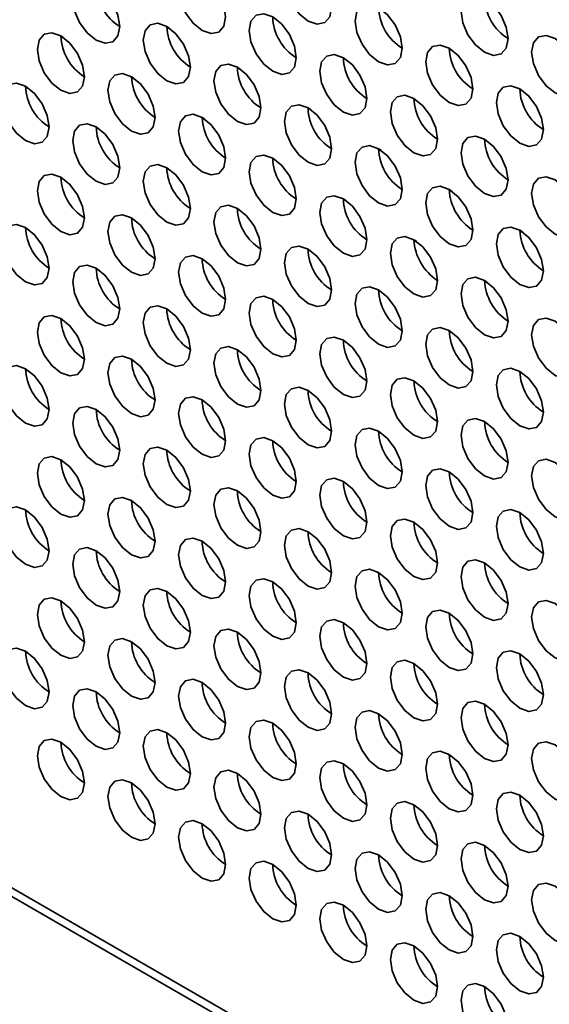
# Model space of a CAD drawing. Header units: millimetres. Extents: x 2 to 1120, y -2 to 861.
# Tile 133 of 226: x 776 to 781, y 615 to 624. Entities that reach past the tile are written whole.
import ezdxf

# ---------------------------------------------------------------- set-up
doc = ezdxf.new("R2010")
doc.units = ezdxf.units.MM

msp = doc.modelspace()

# ---------------------------------------------------------------- linework, layer by layer
at = {"color": 7, "linetype": 'Continuous', "lineweight": 35}
for p, q in [((786.5261, 609.4286), (749.92, 630.5609)), ((750.0434, 630.5777), (786.5261, 609.5167)), ((777.41, 624.3041), (777.3849, 624.3186)), ((776.3242, 624.2233), (776.3484, 624.2094)), ((778.1171, 623.8959), (778.092, 623.9104)), ((777.0313, 623.8151), (777.0555, 623.8012)), ((778.8242, 623.4877), (778.7991, 623.5022)), ((777.7384, 623.4069), (777.7626, 623.393)), ((779.5313, 623.0795), (779.5062, 623.094)), ((778.4455, 622.9987), (778.4697, 622.9848)), ((780.2384, 622.6713), (780.2133, 622.6858)), ((779.1526, 622.5905), (779.1768, 622.5766)), ((780.9455, 622.2631), (780.9204, 622.2776)), ((779.8597, 622.1823), (779.8839, 622.1684)), ((780.5669, 621.7741), (780.591, 621.7602))]:
    msp.add_line(p, q, dxfattribs=at)
at = {"color": 7, "linetype": 'Continuous', "lineweight": 35, "flags": 128}
for points in [[(779.0348, 624.5108), (779.0168, 624.6253), (778.9657, 624.7431), (778.8893, 624.8463), (778.7991, 624.9191), (778.7089, 624.9504), (778.6324, 624.9356), (778.5813, 624.8767), (778.5634, 624.7829), (778.5813, 624.6684), (778.6324, 624.5506), (778.7089, 624.4475), (778.7991, 624.3747), (778.8893, 624.3433), (778.9657, 624.3582), (779.0168, 624.417), (779.0348, 624.5108)], [(777.9741, 624.4154), (777.9562, 624.53), (777.9051, 624.6478), (777.8286, 624.7509), (777.7384, 624.8237), (777.6482, 624.855), (777.5718, 624.8402), (777.5207, 624.7814), (777.5027, 624.6876), (777.5207, 624.5731), (777.5718, 624.4553), (777.6482, 624.3521), (777.7384, 624.2793), (777.8286, 624.248), (777.9051, 624.2628), (777.9562, 624.3216), (777.9741, 624.4154)], [(776.9135, 624.3201), (776.8955, 624.4346), (776.8444, 624.5524), (776.768, 624.6555), (776.6778, 624.7283), (776.5876, 624.7597), (776.5111, 624.7448), (776.46, 624.686), (776.4421, 624.5922), (776.46, 624.4777), (776.5111, 624.3599), (776.5876, 624.2568), (776.6778, 624.184), (776.768, 624.1526), (776.8444, 624.1675), (776.8955, 624.2263), (776.9135, 624.3201)], [(780.8026, 624.198), (780.7846, 624.3125), (780.7335, 624.4303), (780.657, 624.5334), (780.5668, 624.6062), (780.4767, 624.6376), (780.4002, 624.6227), (780.3491, 624.5639), (780.3311, 624.4701), (780.3491, 624.3556), (780.4002, 624.2378), (780.4767, 624.1346), (780.5668, 624.0619), (780.657, 624.0305), (780.7335, 624.0454), (780.7846, 624.1042), (780.8026, 624.198)], [(779.7419, 624.1026), (779.7239, 624.2171), (779.6729, 624.3349), (779.5964, 624.4381), (779.5062, 624.5109), (779.416, 624.5422), (779.3395, 624.5273), (779.2884, 624.4685), (779.2705, 624.3747), (779.2884, 624.2602), (779.3395, 624.1424), (779.416, 624.0393), (779.5062, 623.9665), (779.5964, 623.9351), (779.6729, 623.95), (779.7239, 624.0088), (779.7419, 624.1026)], [(778.6812, 624.0072), (778.6633, 624.1218), (778.6122, 624.2396), (778.5357, 624.3427), (778.4455, 624.4155), (778.3553, 624.4468), (778.2789, 624.432), (778.2278, 624.3732), (778.2098, 624.2794), (778.2278, 624.1649), (778.2789, 624.0471), (778.3553, 623.9439), (778.4455, 623.8711), (778.5357, 623.8398), (778.6122, 623.8546), (778.6633, 623.9134), (778.6812, 624.0072)], [(777.6206, 623.9119), (777.6026, 624.0264), (777.5515, 624.1442), (777.4751, 624.2473), (777.3849, 624.3201), (777.2947, 624.3515), (777.2182, 624.3366), (777.1671, 624.2778), (777.1492, 624.184), (777.1671, 624.0695), (777.2182, 623.9517), (777.2947, 623.8486), (777.3849, 623.7758), (777.4751, 623.7444), (777.5515, 623.7593), (777.6026, 623.8181), (777.6206, 623.9119)], [(776.5599, 623.8165), (776.542, 623.931), (776.4909, 624.0488), (776.4144, 624.152), (776.3242, 624.2248), (776.234, 624.2561), (776.1575, 624.2413), (776.1064, 624.1825), (776.0885, 624.0887), (776.1064, 623.9741), (776.1575, 623.8563), (776.234, 623.7532), (776.3242, 623.6804), (776.4144, 623.6491), (776.4909, 623.6639), (776.542, 623.7227), (776.5599, 623.8165)], [(781.5097, 623.7898), (781.4917, 623.9043), (781.4406, 624.0221), (781.3642, 624.1252), (781.274, 624.198), (781.1838, 624.2294), (781.1073, 624.2145), (781.0562, 624.1557), (781.0383, 624.0619), (781.0562, 623.9474), (781.1073, 623.8296), (781.1838, 623.7264), (781.274, 623.6536), (781.3642, 623.6223), (781.4406, 623.6372), (781.4917, 623.696), (781.5097, 623.7898)], [(780.449, 623.6944), (780.4311, 623.8089), (780.38, 623.9267), (780.3035, 624.0299), (780.2133, 624.1026), (780.1231, 624.134), (780.0466, 624.1191), (779.9955, 624.0603), (779.9776, 623.9665), (779.9955, 623.852), (780.0466, 623.7342), (780.1231, 623.6311), (780.2133, 623.5583), (780.3035, 623.5269), (780.38, 623.5418), (780.4311, 623.6006), (780.449, 623.6944)], [(779.3883, 623.599), (779.3704, 623.7136), (779.3193, 623.8314), (779.2428, 623.9345), (779.1526, 624.0073), (779.0624, 624.0386), (778.986, 624.0238), (778.9349, 623.965), (778.9169, 623.8712), (778.9349, 623.7567), (778.986, 623.6389), (779.0624, 623.5357), (779.1526, 623.4629), (779.2428, 623.4316), (779.3193, 623.4464), (779.3704, 623.5052), (779.3883, 623.599)], [(778.3277, 623.5037), (778.3097, 623.6182), (778.2586, 623.736), (778.1822, 623.8391), (778.092, 623.9119), (778.0018, 623.9433), (777.9253, 623.9284), (777.8742, 623.8696), (777.8563, 623.7758), (777.8742, 623.6613), (777.9253, 623.5435), (778.0018, 623.4404), (778.092, 623.3676), (778.1822, 623.3362), (778.2586, 623.3511), (778.3097, 623.4099), (778.3277, 623.5037)], [(777.267, 623.4083), (777.2491, 623.5228), (777.198, 623.6406), (777.1215, 623.7438), (777.0313, 623.8166), (776.9411, 623.8479), (776.8646, 623.8331), (776.8136, 623.7742), (776.7956, 623.6804), (776.8136, 623.5659), (776.8646, 623.4481), (776.9411, 623.345), (777.0313, 623.2722), (777.1215, 623.2408), (777.198, 623.2557), (777.2491, 623.3145), (777.267, 623.4083)], [(776.2064, 623.3129), (776.1884, 623.4275), (776.1373, 623.5453), (776.0609, 623.6484), (775.9707, 623.7212), (775.8805, 623.7525), (775.804, 623.7377), (775.7529, 623.6789), (775.735, 623.5851), (775.7529, 623.4706), (775.804, 623.3528), (775.8805, 623.2496), (775.9707, 623.1768), (776.0609, 623.1455), (776.1373, 623.1603), (776.1884, 623.2191), (776.2064, 623.3129)], [(781.1561, 623.2862), (781.1382, 623.4007), (781.0871, 623.5185), (781.0106, 623.6217), (780.9204, 623.6944), (780.8302, 623.7258), (780.7537, 623.7109), (780.7026, 623.6521), (780.6847, 623.5583), (780.7026, 623.4438), (780.7537, 623.326), (780.8302, 623.2229), (780.9204, 623.1501), (781.0106, 623.1187), (781.0871, 623.1336), (781.1382, 623.1924), (781.1561, 623.2862)], [(780.0954, 623.1908), (780.0775, 623.3053), (780.0264, 623.4231), (779.9499, 623.5263), (779.8597, 623.5991), (779.7695, 623.6304), (779.6931, 623.6156), (779.642, 623.5568), (779.624, 623.463), (779.642, 623.3485), (779.6931, 623.2307), (779.7695, 623.1275), (779.8597, 623.0547), (779.9499, 623.0234), (780.0264, 623.0382), (780.0775, 623.097), (780.0954, 623.1908)], [(779.0348, 623.0955), (779.0168, 623.21), (778.9657, 623.3278), (778.8893, 623.4309), (778.7991, 623.5037), (778.7089, 623.5351), (778.6324, 623.5202), (778.5813, 623.4614), (778.5634, 623.3676), (778.5813, 623.2531), (778.6324, 623.1353), (778.7089, 623.0321), (778.7991, 622.9594), (778.8893, 622.928), (778.9657, 622.9429), (779.0168, 623.0017), (779.0348, 623.0955)], [(777.9741, 623.0001), (777.9562, 623.1146), (777.9051, 623.2324), (777.8286, 623.3356), (777.7384, 623.4084), (777.6482, 623.4397), (777.5718, 623.4249), (777.5207, 623.366), (777.5027, 623.2722), (777.5207, 623.1577), (777.5718, 623.0399), (777.6482, 622.9368), (777.7384, 622.864), (777.8286, 622.8326), (777.9051, 622.8475), (777.9562, 622.9063), (777.9741, 623.0001)], [(776.9135, 622.9047), (776.8955, 623.0193), (776.8444, 623.1371), (776.768, 623.2402), (776.6778, 623.313), (776.5876, 623.3443), (776.5111, 623.3295), (776.46, 623.2707), (776.4421, 623.1769), (776.46, 623.0624), (776.5111, 622.9446), (776.5876, 622.8414), (776.6778, 622.7686), (776.768, 622.7373), (776.8444, 622.7521), (776.8955, 622.8109), (776.9135, 622.9047)], [(780.8026, 622.7826), (780.7846, 622.8971), (780.7335, 623.0149), (780.657, 623.1181), (780.5668, 623.1909), (780.4767, 623.2222), (780.4002, 623.2074), (780.3491, 623.1486), (780.3311, 623.0548), (780.3491, 622.9402), (780.4002, 622.8225), (780.4767, 622.7193), (780.5668, 622.6465), (780.657, 622.6152), (780.7335, 622.63), (780.7846, 622.6888), (780.8026, 622.7826)], [(778.6812, 622.5919), (778.6633, 622.7064), (778.6122, 622.8242), (778.5357, 622.9274), (778.4455, 623.0002), (778.3553, 623.0315), (778.2789, 623.0166), (778.2278, 622.9578), (778.2098, 622.864), (778.2278, 622.7495), (778.2789, 622.6317), (778.3553, 622.5286), (778.4455, 622.4558), (778.5357, 622.4244), (778.6122, 622.4393), (778.6633, 622.4981), (778.6812, 622.5919)], [(779.7419, 622.6873), (779.7239, 622.8018), (779.6729, 622.9196), (779.5964, 623.0227), (779.5062, 623.0955), (779.416, 623.1269), (779.3395, 623.112), (779.2884, 623.0532), (779.2705, 622.9594), (779.2884, 622.8449), (779.3395, 622.7271), (779.416, 622.6239), (779.5062, 622.5512), (779.5964, 622.5198), (779.6729, 622.5347), (779.7239, 622.5935), (779.7419, 622.6873)], [(777.6206, 622.4965), (777.6026, 622.6111), (777.5515, 622.7289), (777.4751, 622.832), (777.3849, 622.9048), (777.2947, 622.9361), (777.2182, 622.9213), (777.1671, 622.8625), (777.1492, 622.7687), (777.1671, 622.6542), (777.2182, 622.5364), (777.2947, 622.4332), (777.3849, 622.3604), (777.4751, 622.3291), (777.5515, 622.3439), (777.6026, 622.4027), (777.6206, 622.4965)], [(776.5599, 622.4012), (776.542, 622.5157), (776.4909, 622.6335), (776.4144, 622.7366), (776.3242, 622.8094), (776.234, 622.8408), (776.1575, 622.8259), (776.1064, 622.7671), (776.0885, 622.6733), (776.1064, 622.5588), (776.1575, 622.441), (776.234, 622.3379), (776.3242, 622.2651), (776.4144, 622.2337), (776.4909, 622.2486), (776.542, 622.3074), (776.5599, 622.4012)], [(781.5097, 622.3744), (781.4917, 622.4889), (781.4406, 622.6067), (781.3642, 622.7099), (781.274, 622.7827), (781.1838, 622.814), (781.1073, 622.7992), (781.0562, 622.7404), (781.0383, 622.6466), (781.0562, 622.532), (781.1073, 622.4142), (781.1838, 622.3111), (781.274, 622.2383), (781.3642, 622.207), (781.4406, 622.2218), (781.4917, 622.2806), (781.5097, 622.3744)], [(780.449, 622.2791), (780.4311, 622.3936), (780.38, 622.5114), (780.3035, 622.6145), (780.2133, 622.6873), (780.1231, 622.7187), (780.0466, 622.7038), (779.9955, 622.645), (779.9776, 622.5512), (779.9955, 622.4367), (780.0466, 622.3189), (780.1231, 622.2157), (780.2133, 622.1429), (780.3035, 622.1116), (780.38, 622.1265), (780.4311, 622.1853), (780.449, 622.2791)], [(779.3883, 622.1837), (779.3704, 622.2982), (779.3193, 622.416), (779.2428, 622.5192), (779.1526, 622.5919), (779.0624, 622.6233), (778.986, 622.6084), (778.9349, 622.5496), (778.9169, 622.4558), (778.9349, 622.3413), (778.986, 622.2235), (779.0624, 622.1204), (779.1526, 622.0476), (779.2428, 622.0162), (779.3193, 622.0311), (779.3704, 622.0899), (779.3883, 622.1837)], [(778.3277, 622.0883), (778.3097, 622.2029), (778.2586, 622.3207), (778.1822, 622.4238), (778.092, 622.4966), (778.0018, 622.5279), (777.9253, 622.5131), (777.8742, 622.4543), (777.8563, 622.3605), (777.8742, 622.246), (777.9253, 622.1282), (778.0018, 622.025), (778.092, 621.9522), (778.1822, 621.9209), (778.2586, 621.9357), (778.3097, 621.9945), (778.3277, 622.0883)], [(777.267, 621.993), (777.2491, 622.1075), (777.198, 622.2253), (777.1215, 622.3284), (777.0313, 622.4012), (776.9411, 622.4326), (776.8646, 622.4177), (776.8136, 622.3589), (776.7956, 622.2651), (776.8136, 622.1506), (776.8646, 622.0328), (776.9411, 621.9297), (777.0313, 621.8569), (777.1215, 621.8255), (777.198, 621.8404), (777.2491, 621.8992), (777.267, 621.993)], [(776.2064, 621.8976), (776.1884, 622.0121), (776.1373, 622.1299), (776.0609, 622.2331), (775.9707, 622.3059), (775.8805, 622.3372), (775.804, 622.3224), (775.7529, 622.2635), (775.735, 622.1697), (775.7529, 622.0552), (775.804, 621.9374), (775.8805, 621.8343), (775.9707, 621.7615), (776.0609, 621.7301), (776.1373, 621.745), (776.1884, 621.8038), (776.2064, 621.8976)], [(781.1561, 621.8709), (781.1382, 621.9854), (781.0871, 622.1032), (781.0106, 622.2063), (780.9204, 622.2791), (780.8302, 622.3105), (780.7537, 622.2956), (780.7026, 622.2368), (780.6847, 622.143), (780.7026, 622.0285), (780.7537, 621.9107), (780.8302, 621.8075), (780.9204, 621.7347), (781.0106, 621.7034), (781.0871, 621.7183), (781.1382, 621.7771), (781.1561, 621.8709)], [(780.0954, 621.7755), (780.0775, 621.89), (780.0264, 622.0078), (779.9499, 622.111), (779.8597, 622.1837), (779.7695, 622.2151), (779.6931, 622.2002), (779.642, 622.1414), (779.624, 622.0476), (779.642, 621.9331), (779.6931, 621.8153), (779.7695, 621.7122), (779.8597, 621.6394), (779.9499, 621.608), (780.0264, 621.6229), (780.0775, 621.6817), (780.0954, 621.7755)], [(779.0348, 621.6801), (779.0168, 621.7946), (778.9657, 621.9124), (778.8893, 622.0156), (778.7991, 622.0884), (778.7089, 622.1197), (778.6324, 622.1049), (778.5813, 622.0461), (778.5634, 621.9523), (778.5813, 621.8378), (778.6324, 621.72), (778.7089, 621.6168), (778.7991, 621.544), (778.8893, 621.5127), (778.9657, 621.5275), (779.0168, 621.5863), (779.0348, 621.6801)], [(777.9741, 621.5848), (777.9562, 621.6993), (777.9051, 621.8171), (777.8286, 621.9202), (777.7384, 621.993), (777.6482, 622.0244), (777.5718, 622.0095), (777.5207, 621.9507), (777.5027, 621.8569), (777.5207, 621.7424), (777.5718, 621.6246), (777.6482, 621.5214), (777.7384, 621.4487), (777.8286, 621.4173), (777.9051, 621.4322), (777.9562, 621.491), (777.9741, 621.5848)], [(776.9135, 621.4894), (776.8955, 621.6039), (776.8444, 621.7217), (776.768, 621.8249), (776.6778, 621.8977), (776.5876, 621.929), (776.5111, 621.9142), (776.46, 621.8553), (776.4421, 621.7615), (776.46, 621.647), (776.5111, 621.5292), (776.5876, 621.4261), (776.6778, 621.3533), (776.768, 621.3219), (776.8444, 621.3368), (776.8955, 621.3956), (776.9135, 621.4894)], [(780.8026, 621.3673), (780.7846, 621.4818), (780.7335, 621.5996), (780.657, 621.7027), (780.5668, 621.7755), (780.4767, 621.8069), (780.4002, 621.792), (780.3491, 621.7332), (780.3311, 621.6394), (780.3491, 621.5249), (780.4002, 621.4071), (780.4767, 621.304), (780.5668, 621.2312), (780.657, 621.1998), (780.7335, 621.2147), (780.7846, 621.2735), (780.8026, 621.3673)], [(779.7419, 621.2719), (779.7239, 621.3864), (779.6729, 621.5042), (779.5964, 621.6074), (779.5062, 621.6802), (779.416, 621.7115), (779.3395, 621.6967), (779.2884, 621.6379), (779.2705, 621.5441), (779.2884, 621.4295), (779.3395, 621.3118), (779.416, 621.2086), (779.5062, 621.1358), (779.5964, 621.1045), (779.6729, 621.1193), (779.7239, 621.1781), (779.7419, 621.2719)], [(778.6812, 621.1766), (778.6633, 621.2911), (778.6122, 621.4089), (778.5357, 621.512), (778.4455, 621.5848), (778.3553, 621.6162), (778.2789, 621.6013), (778.2278, 621.5425), (778.2098, 621.4487), (778.2278, 621.3342), (778.2789, 621.2164), (778.3553, 621.1132), (778.4455, 621.0405), (778.5357, 621.0091), (778.6122, 621.024), (778.6633, 621.0828), (778.6812, 621.1766)], [(777.6206, 621.0812), (777.6026, 621.1957), (777.5515, 621.3135), (777.4751, 621.4167), (777.3849, 621.4895), (777.2947, 621.5208), (777.2182, 621.5059), (777.1671, 621.4471), (777.1492, 621.3533), (777.1671, 621.2388), (777.2182, 621.121), (777.2947, 621.0179), (777.3849, 620.9451), (777.4751, 620.9137), (777.5515, 620.9286), (777.6026, 620.9874), (777.6206, 621.0812)], [(776.5599, 620.9858), (776.542, 621.1004), (776.4909, 621.2182), (776.4144, 621.3213), (776.3242, 621.3941), (776.234, 621.4254), (776.1575, 621.4106), (776.1064, 621.3518), (776.0885, 621.258), (776.1064, 621.1435), (776.1575, 621.0257), (776.234, 620.9225), (776.3242, 620.8497), (776.4144, 620.8184), (776.4909, 620.8332), (776.542, 620.892), (776.5599, 620.9858)], [(781.5097, 620.9591), (781.4917, 621.0736), (781.4406, 621.1914), (781.3642, 621.2945), (781.274, 621.3673), (781.1838, 621.3987), (781.1073, 621.3838), (781.0562, 621.325), (781.0383, 621.2312), (781.0562, 621.1167), (781.1073, 620.9989), (781.1838, 620.8958), (781.274, 620.823), (781.3642, 620.7916), (781.4406, 620.8065), (781.4917, 620.8653), (781.5097, 620.9591)], [(780.449, 620.8637), (780.4311, 620.9782), (780.38, 621.096), (780.3035, 621.1992), (780.2133, 621.272), (780.1231, 621.3033), (780.0466, 621.2885), (779.9955, 621.2297), (779.9776, 621.1359), (779.9955, 621.0213), (780.0466, 620.9035), (780.1231, 620.8004), (780.2133, 620.7276), (780.3035, 620.6963), (780.38, 620.7111), (780.4311, 620.7699), (780.449, 620.8637)], [(779.3883, 620.7684), (779.3704, 620.8829), (779.3193, 621.0007), (779.2428, 621.1038), (779.1526, 621.1766), (779.0624, 621.208), (778.986, 621.1931), (778.9349, 621.1343), (778.9169, 621.0405), (778.9349, 620.926), (778.986, 620.8082), (779.0624, 620.705), (779.1526, 620.6322), (779.2428, 620.6009), (779.3193, 620.6158), (779.3704, 620.6746), (779.3883, 620.7684)], [(778.3277, 620.673), (778.3097, 620.7875), (778.2586, 620.9053), (778.1822, 621.0085), (778.092, 621.0812), (778.0018, 621.1126), (777.9253, 621.0977), (777.8742, 621.0389), (777.8563, 620.9451), (777.8742, 620.8306), (777.9253, 620.7128), (778.0018, 620.6097), (778.092, 620.5369), (778.1822, 620.5055), (778.2586, 620.5204), (778.3097, 620.5792), (778.3277, 620.673)], [(777.267, 620.5776), (777.2491, 620.6922), (777.198, 620.81), (777.1215, 620.9131), (777.0313, 620.9859), (776.9411, 621.0172), (776.8646, 621.0024), (776.8136, 620.9436), (776.7956, 620.8498), (776.8136, 620.7353), (776.8646, 620.6175), (776.9411, 620.5143), (777.0313, 620.4415), (777.1215, 620.4102), (777.198, 620.425), (777.2491, 620.4838), (777.267, 620.5776)], [(776.2064, 620.4823), (776.1884, 620.5968), (776.1373, 620.7146), (776.0609, 620.8177), (775.9707, 620.8905), (775.8805, 620.9219), (775.804, 620.907), (775.7529, 620.8482), (775.735, 620.7544), (775.7529, 620.6399), (775.804, 620.5221), (775.8805, 620.419), (775.9707, 620.3462), (776.0609, 620.3148), (776.1373, 620.3297), (776.1884, 620.3885), (776.2064, 620.4823)], [(781.1561, 620.4555), (781.1382, 620.57), (781.0871, 620.6878), (781.0106, 620.791), (780.9204, 620.8638), (780.8302, 620.8951), (780.7537, 620.8803), (780.7026, 620.8215), (780.6847, 620.7277), (780.7026, 620.6131), (780.7537, 620.4953), (780.8302, 620.3922), (780.9204, 620.3194), (781.0106, 620.2881), (781.0871, 620.3029), (781.1382, 620.3617), (781.1561, 620.4555)], [(780.0954, 620.3602), (780.0775, 620.4747), (780.0264, 620.5925), (779.9499, 620.6956), (779.8597, 620.7684), (779.7695, 620.7998), (779.6931, 620.7849), (779.642, 620.7261), (779.624, 620.6323), (779.642, 620.5178), (779.6931, 620.4), (779.7695, 620.2968), (779.8597, 620.224), (779.9499, 620.1927), (780.0264, 620.2076), (780.0775, 620.2664), (780.0954, 620.3602)], [(779.0348, 620.2648), (779.0168, 620.3793), (778.9657, 620.4971), (778.8893, 620.6003), (778.7991, 620.673), (778.7089, 620.7044), (778.6324, 620.6895), (778.5813, 620.6307), (778.5634, 620.5369), (778.5813, 620.4224), (778.6324, 620.3046), (778.7089, 620.2015), (778.7991, 620.1287), (778.8893, 620.0973), (778.9657, 620.1122), (779.0168, 620.171), (779.0348, 620.2648)], [(777.9741, 620.1694), (777.9562, 620.2839), (777.9051, 620.4017), (777.8286, 620.5049), (777.7384, 620.5777), (777.6482, 620.609), (777.5718, 620.5942), (777.5207, 620.5354), (777.5027, 620.4416), (777.5207, 620.3271), (777.5718, 620.2093), (777.6482, 620.1061), (777.7384, 620.0333), (777.8286, 620.002), (777.9051, 620.0168), (777.9562, 620.0756), (777.9741, 620.1694)], [(776.9135, 620.0741), (776.8955, 620.1886), (776.8444, 620.3064), (776.768, 620.4095), (776.6778, 620.4823), (776.5876, 620.5137), (776.5111, 620.4988), (776.46, 620.44), (776.4421, 620.3462), (776.46, 620.2317), (776.5111, 620.1139), (776.5876, 620.0107), (776.6778, 619.938), (776.768, 619.9066), (776.8444, 619.9215), (776.8955, 619.9803), (776.9135, 620.0741)], [(780.8026, 619.952), (780.7846, 620.0665), (780.7335, 620.1843), (780.657, 620.2874), (780.5668, 620.3602), (780.4767, 620.3916), (780.4002, 620.3767), (780.3491, 620.3179), (780.3311, 620.2241), (780.3491, 620.1096), (780.4002, 619.9918), (780.4767, 619.8886), (780.5668, 619.8158), (780.657, 619.7845), (780.7335, 619.7993), (780.7846, 619.8582), (780.8026, 619.952)], [(779.7419, 619.8566), (779.7239, 619.9711), (779.6729, 620.0889), (779.5964, 620.192), (779.5062, 620.2648), (779.416, 620.2962), (779.3395, 620.2813), (779.2884, 620.2225), (779.2705, 620.1287), (779.2884, 620.0142), (779.3395, 619.8964), (779.416, 619.7933), (779.5062, 619.7205), (779.5964, 619.6891), (779.6729, 619.704), (779.7239, 619.7628), (779.7419, 619.8566)], [(778.6812, 619.7612), (778.6633, 619.8757), (778.6122, 619.9935), (778.5357, 620.0967), (778.4455, 620.1695), (778.3553, 620.2008), (778.2789, 620.186), (778.2278, 620.1272), (778.2098, 620.0334), (778.2278, 619.9188), (778.2789, 619.8011), (778.3553, 619.6979), (778.4455, 619.6251), (778.5357, 619.5938), (778.6122, 619.6086), (778.6633, 619.6674), (778.6812, 619.7612)], [(777.6206, 619.6659), (777.6026, 619.7804), (777.5515, 619.8982), (777.4751, 620.0013), (777.3849, 620.0741), (777.2947, 620.1055), (777.2182, 620.0906), (777.1671, 620.0318), (777.1492, 619.938), (777.1671, 619.8235), (777.2182, 619.7057), (777.2947, 619.6025), (777.3849, 619.5298), (777.4751, 619.4984), (777.5515, 619.5133), (777.6026, 619.5721), (777.6206, 619.6659)], [(776.5599, 619.5705), (776.542, 619.685), (776.4909, 619.8028), (776.4144, 619.906), (776.3242, 619.9788), (776.234, 620.0101), (776.1575, 619.9952), (776.1064, 619.9364), (776.0885, 619.8426), (776.1064, 619.7281), (776.1575, 619.6103), (776.234, 619.5072), (776.3242, 619.4344), (776.4144, 619.403), (776.4909, 619.4179), (776.542, 619.4767), (776.5599, 619.5705)], [(781.5097, 619.5437), (781.4917, 619.6583), (781.4406, 619.7761), (781.3642, 619.8792), (781.274, 619.952), (781.1838, 619.9834), (781.1073, 619.9685), (781.0562, 619.9097), (781.0383, 619.8159), (781.0562, 619.7014), (781.1073, 619.5836), (781.1838, 619.4804), (781.274, 619.4076), (781.3642, 619.3763), (781.4406, 619.3911), (781.4917, 619.4499), (781.5097, 619.5437)], [(780.449, 619.4484), (780.4311, 619.5629), (780.38, 619.6807), (780.3035, 619.7838), (780.2133, 619.8566), (780.1231, 619.888), (780.0466, 619.8731), (779.9955, 619.8143), (779.9776, 619.7205), (779.9955, 619.606), (780.0466, 619.4882), (780.1231, 619.3851), (780.2133, 619.3123), (780.3035, 619.2809), (780.38, 619.2958), (780.4311, 619.3546), (780.449, 619.4484)], [(779.3883, 619.353), (779.3704, 619.4675), (779.3193, 619.5853), (779.2428, 619.6885), (779.1526, 619.7613), (779.0624, 619.7926), (778.986, 619.7778), (778.9349, 619.719), (778.9169, 619.6252), (778.9349, 619.5106), (778.986, 619.3928), (779.0624, 619.2897), (779.1526, 619.2169), (779.2428, 619.1856), (779.3193, 619.2004), (779.3704, 619.2592), (779.3883, 619.353)], [(778.3277, 619.2577), (778.3097, 619.3722), (778.2586, 619.49), (778.1822, 619.5931), (778.092, 619.6659), (778.0018, 619.6973), (777.9253, 619.6824), (777.8742, 619.6236), (777.8563, 619.5298), (777.8742, 619.4153), (777.9253, 619.2975), (778.0018, 619.1943), (778.092, 619.1215), (778.1822, 619.0902), (778.2586, 619.1051), (778.3097, 619.1639), (778.3277, 619.2577)], [(777.267, 619.1623), (777.2491, 619.2768), (777.198, 619.3946), (777.1215, 619.4978), (777.0313, 619.5705), (776.9411, 619.6019), (776.8646, 619.587), (776.8136, 619.5282), (776.7956, 619.4344), (776.8136, 619.3199), (776.8646, 619.2021), (776.9411, 619.099), (777.0313, 619.0262), (777.1215, 618.9948), (777.198, 619.0097), (777.2491, 619.0685), (777.267, 619.1623)], [(776.2064, 619.0669), (776.1884, 619.1815), (776.1373, 619.2993), (776.0609, 619.4024), (775.9707, 619.4752), (775.8805, 619.5065), (775.804, 619.4917), (775.7529, 619.4329), (775.735, 619.3391), (775.7529, 619.2246), (775.804, 619.1068), (775.8805, 619.0036), (775.9707, 618.9308), (776.0609, 618.8995), (776.1373, 618.9143), (776.1884, 618.9731), (776.2064, 619.0669)], [(781.1561, 619.0402), (781.1382, 619.1547), (781.0871, 619.2725), (781.0106, 619.3756), (780.9204, 619.4484), (780.8302, 619.4798), (780.7537, 619.4649), (780.7026, 619.4061), (780.6847, 619.3123), (780.7026, 619.1978), (780.7537, 619.08), (780.8302, 618.9769), (780.9204, 618.9041), (781.0106, 618.8727), (781.0871, 618.8876), (781.1382, 618.9464), (781.1561, 619.0402)], [(780.0954, 618.9448), (780.0775, 619.0593), (780.0264, 619.1771), (779.9499, 619.2803), (779.8597, 619.3531), (779.7695, 619.3844), (779.6931, 619.3696), (779.642, 619.3108), (779.624, 619.217), (779.642, 619.1024), (779.6931, 618.9846), (779.7695, 618.8815), (779.8597, 618.8087), (779.9499, 618.7774), (780.0264, 618.7922), (780.0775, 618.851), (780.0954, 618.9448)], [(779.0348, 618.8495), (779.0168, 618.964), (778.9657, 619.0818), (778.8893, 619.1849), (778.7991, 619.2577), (778.7089, 619.2891), (778.6324, 619.2742), (778.5813, 619.2154), (778.5634, 619.1216), (778.5813, 619.0071), (778.6324, 618.8893), (778.7089, 618.7861), (778.7991, 618.7133), (778.8893, 618.682), (778.9657, 618.6969), (779.0168, 618.7557), (779.0348, 618.8495)], [(777.9741, 618.7541), (777.9562, 618.8686), (777.9051, 618.9864), (777.8286, 619.0896), (777.7384, 619.1623), (777.6482, 619.1937), (777.5718, 619.1788), (777.5207, 619.12), (777.5027, 619.0262), (777.5207, 618.9117), (777.5718, 618.7939), (777.6482, 618.6908), (777.7384, 618.618), (777.8286, 618.5866), (777.9051, 618.6015), (777.9562, 618.6603), (777.9741, 618.7541)], [(776.9135, 618.6587), (776.8955, 618.7732), (776.8444, 618.891), (776.768, 618.9942), (776.6778, 619.067), (776.5876, 619.0983), (776.5111, 619.0835), (776.46, 619.0247), (776.4421, 618.9309), (776.46, 618.8164), (776.5111, 618.6986), (776.5876, 618.5954), (776.6778, 618.5226), (776.768, 618.4913), (776.8444, 618.5061), (776.8955, 618.5649), (776.9135, 618.6587)], [(780.8026, 618.5366), (780.7846, 618.6511), (780.7335, 618.7689), (780.657, 618.8721), (780.5668, 618.9449), (780.4767, 618.9762), (780.4002, 618.9614), (780.3491, 618.9026), (780.3311, 618.8088), (780.3491, 618.6942), (780.4002, 618.5764), (780.4767, 618.4733), (780.5668, 618.4005), (780.657, 618.3692), (780.7335, 618.384), (780.7846, 618.4428), (780.8026, 618.5366)], [(779.7419, 618.4413), (779.7239, 618.5558), (779.6729, 618.6736), (779.5964, 618.7767), (779.5062, 618.8495), (779.416, 618.8809), (779.3395, 618.866), (779.2884, 618.8072), (779.2705, 618.7134), (779.2884, 618.5989), (779.3395, 618.4811), (779.416, 618.3779), (779.5062, 618.3051), (779.5964, 618.2738), (779.6729, 618.2886), (779.7239, 618.3475), (779.7419, 618.4413)], [(777.6206, 618.2505), (777.6026, 618.365), (777.5515, 618.4828), (777.4751, 618.586), (777.3849, 618.6588), (777.2947, 618.6901), (777.2182, 618.6753), (777.1671, 618.6165), (777.1492, 618.5227), (777.1671, 618.4081), (777.2182, 618.2904), (777.2947, 618.1872), (777.3849, 618.1144), (777.4751, 618.0831), (777.5515, 618.0979), (777.6026, 618.1567), (777.6206, 618.2505)], [(778.6812, 618.3459), (778.6633, 618.4604), (778.6122, 618.5782), (778.5357, 618.6813), (778.4455, 618.7541), (778.3553, 618.7855), (778.2789, 618.7706), (778.2278, 618.7118), (778.2098, 618.618), (778.2278, 618.5035), (778.2789, 618.3857), (778.3553, 618.2826), (778.4455, 618.2098), (778.5357, 618.1784), (778.6122, 618.1933), (778.6633, 618.2521), (778.6812, 618.3459)], [(776.5599, 618.1552), (776.542, 618.2697), (776.4909, 618.3875), (776.4144, 618.4906), (776.3242, 618.5634), (776.234, 618.5948), (776.1575, 618.5799), (776.1064, 618.5211), (776.0885, 618.4273), (776.1064, 618.3128), (776.1575, 618.195), (776.234, 618.0918), (776.3242, 618.0191), (776.4144, 617.9877), (776.4909, 618.0026), (776.542, 618.0614), (776.5599, 618.1552)], [(781.5097, 618.1284), (781.4917, 618.2429), (781.4406, 618.3607), (781.3642, 618.4639), (781.274, 618.5367), (781.1838, 618.568), (781.1073, 618.5532), (781.0562, 618.4943), (781.0383, 618.4005), (781.0562, 618.286), (781.1073, 618.1682), (781.1838, 618.0651), (781.274, 617.9923), (781.3642, 617.9609), (781.4406, 617.9758), (781.4917, 618.0346), (781.5097, 618.1284)], [(780.449, 618.033), (780.4311, 618.1476), (780.38, 618.2654), (780.3035, 618.3685), (780.2133, 618.4413), (780.1231, 618.4727), (780.0466, 618.4578), (779.9955, 618.399), (779.9776, 618.3052), (779.9955, 618.1907), (780.0466, 618.0729), (780.1231, 617.9697), (780.2133, 617.8969), (780.3035, 617.8656), (780.38, 617.8804), (780.4311, 617.9392), (780.449, 618.033)], [(779.3883, 617.9377), (779.3704, 618.0522), (779.3193, 618.17), (779.2428, 618.2731), (779.1526, 618.3459), (779.0624, 618.3773), (778.986, 618.3624), (778.9349, 618.3036), (778.9169, 618.2098), (778.9349, 618.0953), (778.986, 617.9775), (779.0624, 617.8744), (779.1526, 617.8016), (779.2428, 617.7702), (779.3193, 617.7851), (779.3704, 617.8439), (779.3883, 617.9377)], [(778.3277, 617.8423), (778.3097, 617.9568), (778.2586, 618.0746), (778.1822, 618.1778), (778.092, 618.2506), (778.0018, 618.2819), (777.9253, 618.2671), (777.8742, 618.2083), (777.8563, 618.1145), (777.8742, 617.9999), (777.9253, 617.8821), (778.0018, 617.779), (778.092, 617.7062), (778.1822, 617.6749), (778.2586, 617.6897), (778.3097, 617.7485), (778.3277, 617.8423)], [(777.267, 617.747), (777.2491, 617.8615), (777.198, 617.9793), (777.1215, 618.0824), (777.0313, 618.1552), (776.9411, 618.1866), (776.8646, 618.1717), (776.8136, 618.1129), (776.7956, 618.0191), (776.8136, 617.9046), (776.8646, 617.7868), (776.9411, 617.6836), (777.0313, 617.6108), (777.1215, 617.5795), (777.198, 617.5944), (777.2491, 617.6532), (777.267, 617.747)], [(776.2064, 617.6516), (776.1884, 617.7661), (776.1373, 617.8839), (776.0609, 617.9871), (775.9707, 618.0598), (775.8805, 618.0912), (775.804, 618.0763), (775.7529, 618.0175), (775.735, 617.9237), (775.7529, 617.8092), (775.804, 617.6914), (775.8805, 617.5883), (775.9707, 617.5155), (776.0609, 617.4841), (776.1373, 617.499), (776.1884, 617.5578), (776.2064, 617.6516)], [(781.1561, 617.6248), (781.1382, 617.7394), (781.0871, 617.8572), (781.0106, 617.9603), (780.9204, 618.0331), (780.8302, 618.0644), (780.7537, 618.0496), (780.7026, 617.9908), (780.6847, 617.897), (780.7026, 617.7825), (780.7537, 617.6647), (780.8302, 617.5615), (780.9204, 617.4887), (781.0106, 617.4574), (781.0871, 617.4722), (781.1382, 617.531), (781.1561, 617.6248)], [(780.0954, 617.5295), (780.0775, 617.644), (780.0264, 617.7618), (779.9499, 617.8649), (779.8597, 617.9377), (779.7695, 617.9691), (779.6931, 617.9542), (779.642, 617.8954), (779.624, 617.8016), (779.642, 617.6871), (779.6931, 617.5693), (779.7695, 617.4662), (779.8597, 617.3934), (779.9499, 617.362), (780.0264, 617.3769), (780.0775, 617.4357), (780.0954, 617.5295)], [(779.0348, 617.4341), (779.0168, 617.5486), (778.9657, 617.6664), (778.8893, 617.7696), (778.7991, 617.8424), (778.7089, 617.8737), (778.6324, 617.8589), (778.5813, 617.8001), (778.5634, 617.7063), (778.5813, 617.5917), (778.6324, 617.4739), (778.7089, 617.3708), (778.7991, 617.298), (778.8893, 617.2667), (778.9657, 617.2815), (779.0168, 617.3403), (779.0348, 617.4341)], [(777.9741, 617.3388), (777.9562, 617.4533), (777.9051, 617.5711), (777.8286, 617.6742), (777.7384, 617.747), (777.6482, 617.7784), (777.5718, 617.7635), (777.5207, 617.7047), (777.5027, 617.6109), (777.5207, 617.4964), (777.5718, 617.3786), (777.6482, 617.2754), (777.7384, 617.2026), (777.8286, 617.1713), (777.9051, 617.1862), (777.9562, 617.245), (777.9741, 617.3388)], [(776.9135, 617.2434), (776.8955, 617.3579), (776.8444, 617.4757), (776.768, 617.5789), (776.6778, 617.6516), (776.5876, 617.683), (776.5111, 617.6681), (776.46, 617.6093), (776.4421, 617.5155), (776.46, 617.401), (776.5111, 617.2832), (776.5876, 617.1801), (776.6778, 617.1073), (776.768, 617.0759), (776.8444, 617.0908), (776.8955, 617.1496), (776.9135, 617.2434)], [(780.8026, 617.1213), (780.7846, 617.2358), (780.7335, 617.3536), (780.657, 617.4567), (780.5668, 617.5295), (780.4767, 617.5609), (780.4002, 617.546), (780.3491, 617.4872), (780.3311, 617.3934), (780.3491, 617.2789), (780.4002, 617.1611), (780.4767, 617.058), (780.5668, 616.9852), (780.657, 616.9538), (780.7335, 616.9687), (780.7846, 617.0275), (780.8026, 617.1213)], [(779.7419, 617.0259), (779.7239, 617.1404), (779.6729, 617.2582), (779.5964, 617.3614), (779.5062, 617.4342), (779.416, 617.4655), (779.3395, 617.4507), (779.2884, 617.3919), (779.2705, 617.2981), (779.2884, 617.1835), (779.3395, 617.0657), (779.416, 616.9626), (779.5062, 616.8898), (779.5964, 616.8585), (779.6729, 616.8733), (779.7239, 616.9321), (779.7419, 617.0259)], [(778.6812, 616.9306), (778.6633, 617.0451), (778.6122, 617.1629), (778.5357, 617.266), (778.4455, 617.3388), (778.3553, 617.3702), (778.2789, 617.3553), (778.2278, 617.2965), (778.2098, 617.2027), (778.2278, 617.0882), (778.2789, 616.9704), (778.3553, 616.8672), (778.4455, 616.7944), (778.5357, 616.7631), (778.6122, 616.7779), (778.6633, 616.8368), (778.6812, 616.9306)], [(777.6206, 616.8352), (777.6026, 616.9497), (777.5515, 617.0675), (777.4751, 617.1706), (777.3849, 617.2434), (777.2947, 617.2748), (777.2182, 617.2599), (777.1671, 617.2011), (777.1492, 617.1073), (777.1671, 616.9928), (777.2182, 616.875), (777.2947, 616.7719), (777.3849, 616.6991), (777.4751, 616.6677), (777.5515, 616.6826), (777.6026, 616.7414), (777.6206, 616.8352)], [(776.5599, 616.7398), (776.542, 616.8543), (776.4909, 616.9721), (776.4144, 617.0753), (776.3242, 617.1481), (776.234, 617.1794), (776.1575, 617.1646), (776.1064, 617.1058), (776.0885, 617.012), (776.1064, 616.8974), (776.1575, 616.7797), (776.234, 616.6765), (776.3242, 616.6037), (776.4144, 616.5724), (776.4909, 616.5872), (776.542, 616.646), (776.5599, 616.7398)], [(781.5097, 616.7131), (781.4917, 616.8276), (781.4406, 616.9454), (781.3642, 617.0485), (781.274, 617.1213), (781.1838, 617.1527), (781.1073, 617.1378), (781.0562, 617.079), (781.0383, 616.9852), (781.0562, 616.8707), (781.1073, 616.7529), (781.1838, 616.6498), (781.274, 616.577), (781.3642, 616.5456), (781.4406, 616.5605), (781.4917, 616.6193), (781.5097, 616.7131)], [(780.449, 616.6177), (780.4311, 616.7322), (780.38, 616.85), (780.3035, 616.9532), (780.2133, 617.026), (780.1231, 617.0573), (780.0466, 617.0425), (779.9955, 616.9836), (779.9776, 616.8898), (779.9955, 616.7753), (780.0466, 616.6575), (780.1231, 616.5544), (780.2133, 616.4816), (780.3035, 616.4502), (780.38, 616.4651), (780.4311, 616.5239), (780.449, 616.6177)], [(779.3883, 616.5223), (779.3704, 616.6369), (779.3193, 616.7547), (779.2428, 616.8578), (779.1526, 616.9306), (779.0624, 616.962), (778.986, 616.9471), (778.9349, 616.8883), (778.9169, 616.7945), (778.9349, 616.68), (778.986, 616.5622), (779.0624, 616.459), (779.1526, 616.3862), (779.2428, 616.3549), (779.3193, 616.3697), (779.3704, 616.4285), (779.3883, 616.5223)], [(778.3277, 616.427), (778.3097, 616.5415), (778.2586, 616.6593), (778.1822, 616.7624), (778.092, 616.8352), (778.0018, 616.8666), (777.9253, 616.8517), (777.8742, 616.7929), (777.8563, 616.6991), (777.8742, 616.5846), (777.9253, 616.4668), (778.0018, 616.3637), (778.092, 616.2909), (778.1822, 616.2595), (778.2586, 616.2744), (778.3097, 616.3332), (778.3277, 616.427)], [(777.267, 616.3316), (777.2491, 616.4461), (777.198, 616.5639), (777.1215, 616.6671), (777.0313, 616.7399), (776.9411, 616.7712), (776.8646, 616.7564), (776.8136, 616.6976), (776.7956, 616.6038), (776.8136, 616.4892), (776.8646, 616.3714), (776.9411, 616.2683), (777.0313, 616.1955), (777.1215, 616.1642), (777.198, 616.179), (777.2491, 616.2378), (777.267, 616.3316)], [(781.1561, 616.2095), (781.1382, 616.324), (781.0871, 616.4418), (781.0106, 616.545), (780.9204, 616.6178), (780.8302, 616.6491), (780.7537, 616.6343), (780.7026, 616.5754), (780.6847, 616.4816), (780.7026, 616.3671), (780.7537, 616.2493), (780.8302, 616.1462), (780.9204, 616.0734), (781.0106, 616.042), (781.0871, 616.0569), (781.1382, 616.1157), (781.1561, 616.2095)], [(780.0954, 616.1141), (780.0775, 616.2287), (780.0264, 616.3465), (779.9499, 616.4496), (779.8597, 616.5224), (779.7695, 616.5537), (779.6931, 616.5389), (779.642, 616.4801), (779.624, 616.3863), (779.642, 616.2718), (779.6931, 616.154), (779.7695, 616.0508), (779.8597, 615.978), (779.9499, 615.9467), (780.0264, 615.9615), (780.0775, 616.0203), (780.0954, 616.1141)], [(779.0348, 616.0188), (779.0168, 616.1333), (778.9657, 616.2511), (778.8893, 616.3542), (778.7991, 616.427), (778.7089, 616.4584), (778.6324, 616.4435), (778.5813, 616.3847), (778.5634, 616.2909), (778.5813, 616.1764), (778.6324, 616.0586), (778.7089, 615.9555), (778.7991, 615.8827), (778.8893, 615.8513), (778.9657, 615.8662), (779.0168, 615.925), (779.0348, 616.0188)], [(777.9741, 615.9234), (777.9562, 616.0379), (777.9051, 616.1557), (777.8286, 616.2589), (777.7384, 616.3317), (777.6482, 616.363), (777.5718, 616.3482), (777.5207, 616.2894), (777.5027, 616.1956), (777.5207, 616.081), (777.5718, 615.9632), (777.6482, 615.8601), (777.7384, 615.7873), (777.8286, 615.756), (777.9051, 615.7708), (777.9562, 615.8296), (777.9741, 615.9234)], [(780.8026, 615.7059), (780.7846, 615.8205), (780.7335, 615.9383), (780.657, 616.0414), (780.5668, 616.1142), (780.4767, 616.1455), (780.4002, 616.1307), (780.3491, 616.0719), (780.3311, 615.9781), (780.3491, 615.8636), (780.4002, 615.7458), (780.4767, 615.6426), (780.5668, 615.5698), (780.657, 615.5385), (780.7335, 615.5533), (780.7846, 615.6121), (780.8026, 615.7059)], [(779.7419, 615.6106), (779.7239, 615.7251), (779.6729, 615.8429), (779.5964, 615.946), (779.5062, 616.0188), (779.416, 616.0502), (779.3395, 616.0353), (779.2884, 615.9765), (779.2705, 615.8827), (779.2884, 615.7682), (779.3395, 615.6504), (779.416, 615.5473), (779.5062, 615.4745), (779.5964, 615.4431), (779.6729, 615.458), (779.7239, 615.5168), (779.7419, 615.6106)], [(778.6812, 615.5152), (778.6633, 615.6297), (778.6122, 615.7475), (778.5357, 615.8507), (778.4455, 615.9235), (778.3553, 615.9548), (778.2789, 615.94), (778.2278, 615.8812), (778.2098, 615.7874), (778.2278, 615.6728), (778.2789, 615.555), (778.3553, 615.4519), (778.4455, 615.3791), (778.5357, 615.3478), (778.6122, 615.3626), (778.6633, 615.4214), (778.6812, 615.5152)], [(781.5097, 615.2977), (781.4917, 615.4123), (781.4406, 615.5301), (781.3642, 615.6332), (781.274, 615.706), (781.1838, 615.7373), (781.1073, 615.7225), (781.0562, 615.6637), (781.0383, 615.5699), (781.0562, 615.4554), (781.1073, 615.3376), (781.1838, 615.2344), (781.274, 615.1616), (781.3642, 615.1303), (781.4406, 615.1451), (781.4917, 615.2039), (781.5097, 615.2977)], [(780.449, 615.2024), (780.4311, 615.3169), (780.38, 615.4347), (780.3035, 615.5378), (780.2133, 615.6106), (780.1231, 615.642), (780.0466, 615.6271), (779.9955, 615.5683), (779.9776, 615.4745), (779.9955, 615.36), (780.0466, 615.2422), (780.1231, 615.1391), (780.2133, 615.0663), (780.3035, 615.0349), (780.38, 615.0498), (780.4311, 615.1086), (780.449, 615.2024)], [(779.3883, 615.107), (779.3704, 615.2215), (779.3193, 615.3393), (779.2428, 615.4425), (779.1526, 615.5153), (779.0624, 615.5466), (778.986, 615.5318), (778.9349, 615.4729), (778.9169, 615.3791), (778.9349, 615.2646), (778.986, 615.1468), (779.0624, 615.0437), (779.1526, 614.9709), (779.2428, 614.9395), (779.3193, 614.9544), (779.3704, 615.0132), (779.3883, 615.107)], [(780.0954, 614.6988), (780.0775, 614.8133), (780.0264, 614.9311), (779.9499, 615.0343), (779.8597, 615.1071), (779.7695, 615.1384), (779.6931, 615.1236), (779.642, 615.0647), (779.624, 614.9709), (779.642, 614.8564), (779.6931, 614.7386), (779.7695, 614.6355), (779.8597, 614.5627), (779.9499, 614.5313), (780.0264, 614.5462), (780.0775, 614.605), (780.0954, 614.6988)], [(781.1561, 614.7942), (781.1382, 614.9087), (781.0871, 615.0265), (781.0106, 615.1296), (780.9204, 615.2024), (780.8302, 615.2338), (780.7537, 615.2189), (780.7026, 615.1601), (780.6847, 615.0663), (780.7026, 614.9518), (780.7537, 614.834), (780.8302, 614.7308), (780.9204, 614.6581), (781.0106, 614.6267), (781.0871, 614.6416), (781.1382, 614.7004), (781.1561, 614.7942)], [(780.8026, 614.2906), (780.7846, 614.4051), (780.7335, 614.5229), (780.657, 614.6261), (780.5668, 614.6989), (780.4767, 614.7302), (780.4002, 614.7153), (780.3491, 614.6565), (780.3311, 614.5627), (780.3491, 614.4482), (780.4002, 614.3304), (780.4767, 614.2273), (780.5668, 614.1545), (780.657, 614.1231), (780.7335, 614.138), (780.7846, 614.1968), (780.8026, 614.2906)]]:
    msp.add_lwpolyline(points, dxfattribs=at)
at = {"color": 7, "linetype": 'Continuous', "lineweight": 35}
for centre, radius, start, end in [((777.1732, 624.7422), 0.4957, 181.60056, 238.39406), ((780.0017, 624.5247), 0.4957, 181.60056, 238.39406), ((781.0623, 624.6201), 0.4957, 181.60056, 238.39406), ((778.941, 624.4293), 0.4957, 181.60056, 238.39406), ((777.8969, 624.3436), 0.5126, 182.80016, 237.38264), ((776.8197, 624.2386), 0.4957, 181.60056, 238.39406), ((780.7088, 624.1165), 0.4957, 181.60056, 238.39406), ((779.6481, 624.0211), 0.4957, 181.60056, 238.39406), ((778.5874, 623.9258), 0.4957, 181.60056, 238.39406), ((776.4661, 623.735), 0.4957, 181.60056, 238.39406), ((777.5433, 623.84), 0.5126, 182.78528, 237.38354), ((781.4159, 623.7083), 0.4957, 181.60056, 238.39406), ((780.3552, 623.6129), 0.4957, 181.60056, 238.39406), ((779.2945, 623.5176), 0.4957, 181.60056, 238.39406), ((778.2504, 623.4318), 0.5126, 182.78528, 237.38354), ((777.1732, 623.3268), 0.4957, 181.60056, 238.39406), ((781.0623, 623.2047), 0.4957, 181.60056, 238.39406), ((780.0017, 623.1094), 0.4957, 181.60056, 238.39406), ((778.941, 623.014), 0.4957, 181.60056, 238.39406), ((777.8803, 622.9186), 0.4957, 181.60056, 238.39406), ((776.8197, 622.8233), 0.4957, 181.60056, 238.39406), ((780.7253, 622.7108), 0.5126, 182.80016, 237.38264), ((779.6481, 622.6058), 0.4957, 181.60056, 238.39406), ((778.5874, 622.5104), 0.4957, 181.60056, 238.39406), ((777.5268, 622.4151), 0.4957, 181.60056, 238.39406), ((776.4661, 622.3197), 0.4957, 181.60056, 238.39406), ((781.4324, 622.3026), 0.5126, 182.80016, 237.38264), ((780.3717, 622.2072), 0.5126, 182.78528, 237.38354), ((779.2945, 622.1022), 0.4957, 181.60056, 238.39406), ((778.2339, 622.0069), 0.4957, 181.60056, 238.39406), ((777.1732, 621.9115), 0.4957, 181.60056, 238.39406), ((781.0789, 621.799), 0.5126, 182.78528, 237.38354), ((780.0017, 621.694), 0.4957, 181.60056, 238.39406), ((778.941, 621.5987), 0.4957, 181.60056, 238.39406), ((777.8803, 621.5033), 0.4957, 181.60056, 238.39406), ((776.8197, 621.4079), 0.4957, 181.60056, 238.39406), ((780.7088, 621.2858), 0.4957, 181.60056, 238.39406), ((779.6481, 621.1905), 0.4957, 181.60056, 238.39406), ((778.5874, 621.0951), 0.4957, 181.60056, 238.39406), ((777.5268, 620.9997), 0.4957, 181.60056, 238.39406), ((776.4661, 620.9044), 0.4957, 181.60056, 238.39406), ((781.4159, 620.8776), 0.4957, 181.60056, 238.39406), ((780.3552, 620.7823), 0.4957, 181.60056, 238.39406), ((779.2945, 620.6869), 0.4957, 181.60056, 238.39406), ((778.2339, 620.5915), 0.4957, 181.60056, 238.39406), ((777.1732, 620.4962), 0.4957, 181.60056, 238.39406), ((781.0623, 620.374), 0.4957, 181.60056, 238.39406), ((778.941, 620.1833), 0.4957, 181.60056, 238.39406), ((780.0017, 620.2787), 0.4957, 181.60056, 238.39406), ((777.8803, 620.088), 0.4957, 181.60056, 238.39406), ((776.8197, 619.9926), 0.4957, 181.60056, 238.39406), ((780.7088, 619.8705), 0.4957, 181.60056, 238.39406), ((779.6481, 619.7751), 0.4957, 181.60056, 238.39406), ((778.5874, 619.6798), 0.4957, 181.60056, 238.39406), ((777.5268, 619.5844), 0.4957, 181.60056, 238.39406), ((776.4661, 619.489), 0.4957, 181.60056, 238.39406), ((781.4159, 619.4623), 0.4957, 181.60056, 238.39406), ((780.3552, 619.3669), 0.4957, 181.60056, 238.39406), ((779.2945, 619.2716), 0.4957, 181.60056, 238.39406), ((778.2339, 619.1762), 0.4957, 181.60056, 238.39406), ((777.1732, 619.0808), 0.4957, 181.60056, 238.39406), ((781.0623, 618.9587), 0.4957, 181.60056, 238.39406), ((780.0017, 618.8633), 0.4957, 181.60056, 238.39406), ((778.941, 618.768), 0.4957, 181.60056, 238.39406), ((777.8803, 618.6726), 0.4957, 181.60056, 238.39406), ((776.8197, 618.5773), 0.4957, 181.60056, 238.39406), ((780.7088, 618.4551), 0.4957, 181.60056, 238.39406), ((779.6481, 618.3598), 0.4957, 181.60056, 238.39406), ((778.5874, 618.2644), 0.4957, 181.60056, 238.39406), ((777.5268, 618.1691), 0.4957, 181.60056, 238.39406), ((776.4661, 618.0737), 0.4957, 181.60056, 238.39406), ((781.4159, 618.0469), 0.4957, 181.60056, 238.39406), ((780.3552, 617.9516), 0.4957, 181.60056, 238.39406), ((779.2945, 617.8562), 0.4957, 181.60056, 238.39406), ((778.2339, 617.7609), 0.4957, 181.60056, 238.39406), ((777.1732, 617.6655), 0.4957, 181.60056, 238.39406), ((781.0623, 617.5434), 0.4957, 181.60056, 238.39406), ((780.0017, 617.448), 0.4957, 181.60056, 238.39406), ((778.941, 617.3526), 0.4957, 181.60056, 238.39406), ((777.8803, 617.2573), 0.4957, 181.60056, 238.39406), ((776.8197, 617.1619), 0.4957, 181.60056, 238.39406), ((780.7088, 617.0398), 0.4957, 181.60056, 238.39406), ((779.6481, 616.9444), 0.4957, 181.60056, 238.39406), ((778.5874, 616.8491), 0.4957, 181.60056, 238.39406), ((777.5268, 616.7537), 0.4957, 181.60056, 238.39406), ((781.4159, 616.6316), 0.4957, 181.60056, 238.39406), ((780.3552, 616.5362), 0.4957, 181.60056, 238.39406), ((779.2945, 616.4409), 0.4957, 181.60056, 238.39406), ((778.2339, 616.3455), 0.4957, 181.60056, 238.39406), ((781.0623, 616.128), 0.4957, 181.60056, 238.39406), ((780.0017, 616.0327), 0.4957, 181.60056, 238.39406), ((778.941, 615.9373), 0.4957, 181.60056, 238.39406), ((780.7088, 615.6245), 0.4957, 181.60056, 238.39406), ((779.6481, 615.5291), 0.4957, 181.60056, 238.39406), ((781.4159, 615.2163), 0.4957, 181.60056, 238.39406), ((780.3552, 615.1209), 0.4957, 181.60056, 238.39406), ((781.0623, 614.7127), 0.4957, 181.60056, 238.39406)]:
    msp.add_arc(centre, radius, start, end, dxfattribs=at)

doc.saveas('drawing.dxf')
